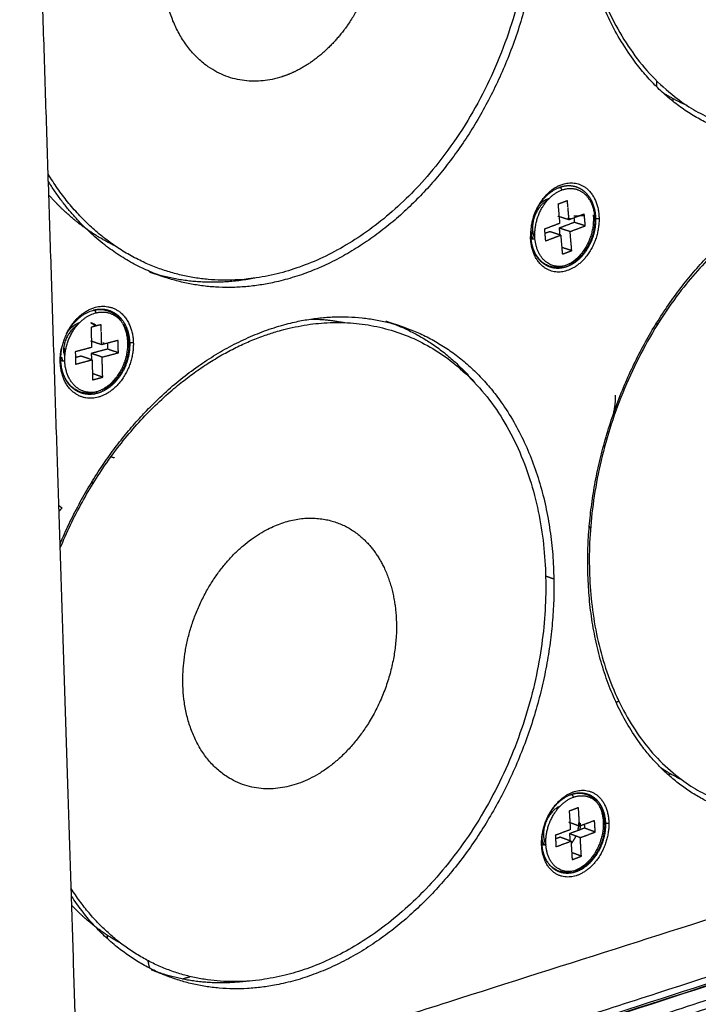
# Model space of a CAD drawing. Header units: millimetres. Extents: x 4946 to 6276, y -4769 to -3439.
# Tile 10 of 195: x 5273 to 5329, y -4263 to -4181. Entities that reach past the tile are written whole.
import ezdxf

# ---------------------------------------------------------------- set-up
doc = ezdxf.new("R2010")
doc.units = ezdxf.units.MM
doc.layers.add('ROXX_NEOmini_FIXTURE', color=7, linetype='Continuous', true_color=0x000000)

msp = doc.modelspace()

# ---------------------------------------------------------------- linework, layer by layer
at = {"layer": 'ROXX_NEOmini_FIXTURE', "color": 18, "lineweight": -3, "true_color": 0x000000}
for points, weights, degree, knots in [([(5360.502, -4158.999), (5360.224, -4185.402), (5340.204, -4190.24), (5319.468, -4195.252), (5319.384, -4167.986), (5319.298, -4140.217), (5340.413, -4136.099), (5360.785, -4132.126), (5360.502, -4158.999)], [805.195388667, 574.383217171, 798.275013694, 554.548133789, 777.144344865, 544.49993846, 784.064719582, 564.335021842, 805.195388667], 2, [-24.268803, -24.268803, -24.268803, 0, 0, 24.268803, 24.268803, 48.537606, 48.537606, 72.80641, 72.80641, 72.80641]), ([(5295.939, -4185.388), (5294.972, -4185.881), (5293.977, -4186.109), (5284.813, -4188.207), (5284.644, -4176.654), (5284.473, -4165.011), (5293.709, -4163.073)], [708.475023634, 731.315244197, 763.864105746, 536.0595421, 755.184008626, 531.931924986, 758.026773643], 2, [25.551727, 25.551727, 25.551727, 27.59635, 27.59635, 41.394524, 41.394524, 55.192699, 55.192699, 55.192699]), ([(5301.657, -4167.196), (5305.082, -4173.918), (5300.458, -4181.13), (5298.595, -4184.035), (5295.939, -4185.388)], [695.531295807, 586.23981058, 767.119847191, 681.403392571, 659.540039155], 2, [3.00179, 3.00179, 3.00179, 15.788092, 15.788092, 21.77551, 21.77551, 21.77551]), ([(5315.666, -4169.846), (5315.785, -4197.171), (5294.166, -4202.415), (5281.995, -4205.366), (5275.101, -4194.06)], [774.970961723, 553.011319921, 768.05058675, 619.848765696, 650.25976267], 2, [-24.268803, -24.268803, -24.268803, 0, 0, 15.313213, 15.313213, 15.313213]), ([(5316.357, -4169.319), (5316.631, -4184.76), (5306.527, -4195.564), (5296.307, -4206.494), (5284.884, -4202.695)], [774.969555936, 681.568515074, 774.667815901, 673.781134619, 761.344847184], 2, [0, 0, 0, 22.052256, 22.052256, 44.104511, 44.104511, 44.104511]), ([(5320.231, -4227.072), (5319.987, -4212.462), (5329.492, -4201.79), (5338.897, -4191.231), (5349.162, -4194.349)], [792.834695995, 693.667753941, 792.984224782, 701.063643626, 805.842873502], 2, [0, 0, 0, 21.632365, 21.632365, 43.26473, 43.26473, 43.26473]), ([(5360.643, -4215.622), (5360.369, -4241.029), (5340.744, -4246.731), (5320.432, -4252.632), (5320.358, -4226.43), (5320.282, -4199.754), (5340.958, -4194.675), (5360.921, -4189.771), (5360.643, -4215.622)], [821.175564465, 585.682907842, 814.255189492, 565.84782446, 793.124520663, 555.799629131, 800.044895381, 575.634712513, 821.175564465], 2, [-24.268803, -24.268803, -24.268803, 0, 0, 24.268803, 24.268803, 48.537606, 48.537606, 72.80641, 72.80641, 72.80641]), ([(5317.843, -4195.172), (5318.06, -4195.09), (5318.282, -4195.041), (5318.502, -4195.026), (5318.601, -4195.02), (5318.698, -4195.02), (5318.795, -4195.028), (5319.164, -4195.056), (5319.511, -4195.185), (5319.813, -4195.406), (5319.965, -4195.517), (5320.104, -4195.65), (5320.227, -4195.803), (5320.59, -4196.25), (5320.813, -4196.852), (5320.871, -4197.525)], [782.980188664, 783.106561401, 783.242401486, 783.384748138, 783.448327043, 783.513009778, 783.578554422, 783.828484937, 784.086004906, 784.338799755, 784.466128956, 784.590875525, 784.711066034, 785.063538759, 785.367637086, 785.577165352], 3, [0.158626, 0.158626, 0.158626, 0.158626, 0.806903, 0.806903, 0.806903, 1.096084, 1.096084, 1.096084, 2.200717, 2.200717, 2.200717, 2.756323, 2.756323, 2.756323, 4.402041, 4.402041, 4.402041, 4.402041]), ([(5318.042, -4195.397), (5319.076, -4195.009), (5319.885, -4195.65), (5320.693, -4196.29), (5320.805, -4197.582)], [782.889455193, 723.895290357, 784.29438861, 725.291620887, 785.469537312], 2, [-0.000006, -0.000006, -0.000006, 1.993218, 1.993218, 3.986441, 3.986441, 3.986441]), ([(5280.688, -4200.059), (5278.377, -4198.948), (5276.426, -4197.119), (5275.766, -4196.501), (5275.158, -4195.807)], [737.274329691, 742.357962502, 758.285803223, 751.654250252, 746.311030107], 2, [44.435466, 44.435466, 44.435466, 49.480202, 49.480202, 51.206264, 51.206264, 51.206264]), ([(5316.156, -4196.623), (5316.534, -4196.22), (5316.984, -4196.101), (5317.001, -4196.096), (5317.018, -4196.092)], [678.117081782, 701.42229767, 784.368971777, 780.8353811, 777.41121883], 2, [-3.4178004, -3.4178004, -3.4178004, -2.5132741, -2.5132741, -2.4744931, -2.4744931, -2.4744931]), ([(5320.871, -4197.525), (5320.947, -4198.409), (5320.737, -4199.355), (5320.287, -4200.159), (5319.835, -4200.966), (5319.177, -4201.566), (5318.45, -4201.815), (5318.408, -4201.83), (5318.366, -4201.843), (5318.324, -4201.855), (5318, -4201.947), (5317.674, -4201.966), (5317.362, -4201.909), (5317.035, -4201.849), (5316.732, -4201.708), (5316.468, -4201.495), (5316.445, -4201.476), (5316.422, -4201.457), (5316.4, -4201.438), (5316.172, -4201.238), (5315.983, -4200.987), (5315.836, -4200.699)], [785.577362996, 785.852532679, 785.944905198, 785.832412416, 785.719624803, 785.409502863, 784.979777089, 784.955005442, 784.929894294, 784.904465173, 784.709314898, 784.49758186, 784.278225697, 784.049070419, 783.816831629, 783.590775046, 783.571204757, 783.551702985, 783.532276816, 783.332894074, 783.144612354, 782.974541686], 3, [0, 0, 0, 0, 2.173863, 2.173863, 2.173863, 4.358318, 4.358318, 4.358318, 4.482539, 4.482539, 4.482539, 5.437911, 5.437911, 5.437911, 6.434308, 6.434308, 6.434308, 6.520328, 6.520328, 6.520328, 7.415675, 7.415675, 7.415675, 7.415675]), ([(5320.687, -4197.473), (5320.968, -4200.716), (5318.379, -4201.703), (5316.707, -4202.34), (5315.845, -4200.699)], [785.708560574, 556.3259199, 785.13068286, 619.009359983, 690.310414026], 2, [0.000029, 0.000029, 0.000029, 3.986396, 3.986396, 6.851738, 6.851738, 6.851738]), ([(5278.896, -4205.425), (5279.055, -4205.384), (5279.214, -4205.358), (5279.373, -4205.349), (5279.551, -4205.339), (5279.727, -4205.349), (5279.898, -4205.38), (5280.282, -4205.45), (5280.637, -4205.621), (5280.938, -4205.882), (5281.073, -4205.999), (5281.196, -4206.132), (5281.306, -4206.281), (5281.684, -4206.791), (5281.896, -4207.462), (5281.918, -4208.197)], [758.197548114, 758.288311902, 758.382872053, 758.480291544, 758.589243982, 758.701198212, 758.814929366, 759.069706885, 759.3278832, 759.576165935, 759.687274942, 759.795406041, 759.899190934, 760.255869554, 760.551417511, 760.738600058], 3, [0.164361, 0.164361, 0.164361, 0.164361, 0.604057, 0.604057, 0.604057, 1.09595, 1.09595, 1.09595, 2.200155, 2.200155, 2.200155, 2.693185, 2.693185, 2.693185, 4.403826, 4.403826, 4.403826, 4.403826]), ([(5278.944, -4205.432), (5280.044, -4205.189), (5280.848, -4205.939), (5281.692, -4206.726), (5281.735, -4208.142)], [753.320283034, 703.824754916, 759.721363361, 702.60187481, 760.867240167], 2, [0.090043, 0.090043, 0.090043, 1.993218, 1.993218, 3.986441, 3.986441, 3.986441]), ([(5276.099, -4224.971), (5278.716, -4218.769), (5283.039, -4214.149), (5293.402, -4203.074), (5304.635, -4206.781)], [713.865955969, 718.662554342, 762.898608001, 671.56418617, 776.181479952], 2, [12.187235, 12.187235, 12.187235, 22.015851, 22.015851, 44.031703, 44.031703, 44.031703]), ([(5279.072, -4205.667), (5280.181, -4205.375), (5280.992, -4206.131), (5281.105, -4206.236), (5281.204, -4206.359)], [758.102862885, 701.026960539, 759.52484725, 751.05608819, 745.122123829], 2, [-0.000006, -0.000006, -0.000006, 1.993218, 1.993218, 2.288671, 2.288671, 2.288671]), ([(5276.108, -4225.311), (5282.409, -4210.113), (5295.055, -4206.995), (5316.609, -4201.681), (5316.718, -4228.413), (5316.825, -4254.669), (5295.665, -4260.835), (5283.76, -4264.304), (5277.026, -4253.8)], [660.105168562, 616.263890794, 769.820468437, 554.262815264, 790.951137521, 564.311010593, 784.030762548, 632.875657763, 664.06028863], 2, [-64.369167, -64.369167, -64.369167, -48.537606, -48.537606, -24.268803, -24.268803, 0, 0, 15.31321, 15.31321, 15.31321]), ([(5281.918, -4208.197), (5281.946, -4209.126), (5281.669, -4210.092), (5281.148, -4210.882), (5280.652, -4211.635), (5279.97, -4212.173), (5279.236, -4212.382), (5279.196, -4212.394), (5279.155, -4212.404), (5279.115, -4212.414), (5278.725, -4212.505), (5278.334, -4212.498), (5277.967, -4212.393), (5277.663, -4212.306), (5277.383, -4212.152), (5277.138, -4211.939), (5277.087, -4211.896), (5277.039, -4211.85), (5276.992, -4211.802), (5276.801, -4211.605), (5276.64, -4211.374), (5276.512, -4211.117)], [760.738807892, 760.975824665, 761.021893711, 760.866021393, 760.717756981, 760.397890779, 759.979071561, 759.95603535, 759.932741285, 759.909205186, 759.682704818, 759.436989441, 759.185239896, 758.976408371, 758.767598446, 758.56605172, 758.52481956, 758.483996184, 758.443650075, 758.278982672, 758.124458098, 757.984026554], 3, [0, 0, 0, 0, 2.176421, 2.176421, 2.176421, 4.244253, 4.244253, 4.244253, 4.356389, 4.356389, 4.356389, 5.439132, 5.439132, 5.439132, 6.33629, 6.33629, 6.33629, 6.519438, 6.519438, 6.519438, 7.277016, 7.277016, 7.277016, 7.277016]), ([(5281.735, -4208.142), (5281.837, -4211.554), (5279.06, -4212.301), (5277.387, -4212.752), (5276.541, -4211.151)], [760.867240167, 538.656979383, 760.057294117, 607.887646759, 661.406414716], 2, [0.000029, 0.000029, 0.000029, 3.986396, 3.986396, 6.696497, 6.696497, 6.696497]), ([(5301.453, -4224.553), (5304.189, -4227.096), (5304.228, -4231.775), (5304.319, -4242.719), (5295.488, -4245.177), (5286.525, -4247.672), (5286.365, -4236.583), (5286.233, -4227.428), (5293.48, -4223.736)], [664.823180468, 664.412415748, 782.687046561, 555.507126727, 779.844281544, 547.359232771, 771.164184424, 573.871473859, 720.251856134], 2, [6.742745, 6.742745, 6.742745, 13.798175, 13.798175, 27.59635, 27.59635, 41.394524, 41.394524, 53.337878, 53.337878, 53.337878]), ([(5317.395, -4227.897), (5317.67, -4243.413), (5307.049, -4254.398), (5296.294, -4265.522), (5285.01, -4261.09)], [790.949731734, 688.015202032, 790.321633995, 679.412933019, 776.065937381], 2, [0, 0, 0, 22.908723, 22.908723, 45.817445, 45.817445, 45.817445]), ([(5318.781, -4245.954), (5319.841, -4245.559), (5320.644, -4246.208), (5321.446, -4246.856), (5321.524, -4248.165)], [797.168369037, 737.126050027, 798.640441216, 738.568907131, 799.834421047], 2, [-0.000006, -0.000006, -0.000006, 1.993218, 1.993218, 3.986441, 3.986441, 3.986441]), ([(5318.811, -4245.933), (5319.061, -4245.84), (5319.316, -4245.79), (5319.566, -4245.787), (5319.625, -4245.786), (5319.684, -4245.788), (5319.743, -4245.792), (5320.102, -4245.819), (5320.438, -4245.945), (5320.727, -4246.16), (5320.884, -4246.277), (5321.026, -4246.418), (5321.149, -4246.582), (5321.477, -4247.016), (5321.667, -4247.59), (5321.704, -4248.225)], [797.132504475, 797.283935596, 797.447347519, 797.61772073, 797.658065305, 797.698733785, 797.739666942, 797.991455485, 798.24835618, 798.498617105, 798.634383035, 798.766541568, 798.892734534, 799.228309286, 799.511298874, 799.702150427], 3, [0.158574, 0.158574, 0.158574, 0.158574, 0.917405, 0.917405, 0.917405, 1.096682, 1.096682, 1.096682, 2.201485, 2.201485, 2.201485, 2.800361, 2.800361, 2.800361, 4.401529, 4.401529, 4.401529, 4.401529]), ([(5319.006, -4246.161), (5320.024, -4245.782), (5320.795, -4246.404), (5321.565, -4247.026), (5321.639, -4248.283)], [797.034810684, 736.977052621, 798.447856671, 738.362054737, 799.593960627], 2, [-0.000006, -0.000006, -0.000006, 1.993218, 1.993218, 3.986441, 3.986441, 3.986441]), ([(5321.639, -4248.283), (5321.818, -4251.312), (5319.37, -4252.237), (5316.912, -4253.165), (5316.727, -4250.126)], [799.593960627, 566.0753496, 798.949525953, 563.810035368, 796.390322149], 2, [0.000029, 0.000029, 0.000029, 3.986396, 3.986396, 7.972763, 7.972763, 7.972763]), ([(5321.524, -4248.165), (5321.709, -4251.319), (5319.16, -4252.283), (5317.556, -4252.889), (5316.747, -4251.367)], [799.834421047, 566.273661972, 799.163088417, 633.555112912, 699.791287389], 2, [0.000029, 0.000029, 0.000029, 3.986396, 3.986396, 6.792671, 6.792671, 6.792671]), ([(5321.705, -4248.225), (5321.755, -4249.085), (5321.524, -4250.005), (5321.064, -4250.787), (5320.603, -4251.571), (5319.947, -4252.155), (5319.232, -4252.398), (5319.149, -4252.427), (5319.066, -4252.45), (5318.983, -4252.469), (5318.707, -4252.53), (5318.432, -4252.538), (5318.169, -4252.49), (5317.832, -4252.429), (5317.523, -4252.279), (5317.261, -4252.049)], [799.702352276, 799.960862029, 800.033884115, 799.902969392, 799.771743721, 799.445631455, 799.006494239, 798.955489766, 798.903225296, 798.849888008, 798.673820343, 798.487328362, 798.296421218, 798.052509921, 797.807518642, 797.571889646], 3, [0, 0, 0, 0, 2.17261, 2.17261, 2.17261, 4.354821, 4.354821, 4.354821, 4.604858, 4.604858, 4.604858, 5.432086, 5.432086, 5.432086, 6.489324, 6.489324, 6.489324, 6.489324]), ([(5247.822, -4339.391), (5275.185, -4332.216), (5325.703, -4317.745), (5390.604, -4295.726), (5444.189, -4274.039), (5473.538, -4259.72), (5486.55, -4252.674)], [774.824815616, 787.144445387, 813.2131784, 856.39502506, 903.614281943, 937.772561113, 955.539384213], 3, [-279.619889, -279.619889, -279.619889, -279.619889, -209.714671, -139.809945, -69.905219, 0, 0, 0, 0]), ([(5487.507, -4254.981), (5474.848, -4261.946), (5446.024, -4276.271), (5392.702, -4298.098), (5328.068, -4320.105), (5278.402, -4334.259), (5251.904, -4341.176)], [952.989632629, 935.746221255, 902.120991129, 855.077146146, 812.104683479, 786.507611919, 774.538956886], 3, [0, 0, 0, 0, 69.031587, 138.062689, 207.09379, 276.125377, 276.125377, 276.125377, 276.125377]), ([(5281.167, -4258.364), (5279.647, -4257.547), (5278.31, -4256.385), (5277.666, -4255.825), (5277.071, -4255.191)], [756.772452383, 762.76146328, 774.265979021, 767.507136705, 762.063267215], 2, [45.919613, 45.919613, 45.919613, 49.480202, 49.480202, 51.206261, 51.206261, 51.206261])]:
    msp.add_rational_spline(points, weights, degree=degree, knots=knots, dxfattribs=at)
for points, weights, degree in [([(5277.615, -4272.092), (5275.803, -4215.852), (5273.917, -4157.303)], [758.30417697, 743.354977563, 728.405778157], 2), ([(5332.373, -4190.642), (5319.557, -4186.732), (5319.254, -4168.619)], [792.15626237, 654.936164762, 776.854520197], 2), ([(5325.985, -4186.252), (5325.989, -4186.509), (5325.993, -4186.766)], [812.63616218, 812.708577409, 812.780992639], 2), ([(5328.546, -4188.328), (5327.49, -4187.875), (5326.501, -4187.249)], [764.715098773, 766.10700253, 770.122527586], 2), ([(5327.349, -4187.747), (5327.35, -4187.861), (5327.352, -4187.975)], [811.857833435, 811.889927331, 811.922021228], 2), ([(5284.884, -4202.695), (5278.866, -4200.694), (5275.121, -4194.678)], [761.344847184, 699.199017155, 695.438792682], 2), ([(5318.253, -4194.871), (5321.116, -4194.117), (5321.175, -4197.763)], [782.905512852, 554.930668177, 785.787090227], 2), ([(5315.491, -4199.44), (5315.202, -4196.177), (5317.809, -4195.197)], [782.442787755, 552.52459533, 783.020702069], 2), ([(5315.68, -4197.689), (5316.413, -4195.356), (5318.253, -4194.871)], [688.568898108, 617.862972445, 782.905512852], 2), ([(5315.817, -4199.471), (5315.54, -4196.339), (5318.042, -4195.397)], [782.334674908, 552.478074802, 782.889455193], 2), ([(5317.809, -4195.197), (5318.003, -4194.951), (5318.042, -4195.397)], [783.020702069, 299.543514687, 782.889455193], 2), ([(5317.809, -4195.197), (5317.824, -4195.191), (5317.839, -4195.186)], [783.020702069, 782.128732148, 781.264076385], 2), ([(5316.81, -4196.297), (5315.58, -4196.978), (5315.609, -4198.589)], [745.420690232, 586.464157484, 757.590459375], 2), ([(5318.527, -4196.288), (5318.133, -4196.436), (5317.74, -4196.585)], [783.472636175, 783.225611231, 782.978586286], 2), ([(5318.573, -4196.822), (5318.55, -4196.555), (5318.527, -4196.288)], [783.645608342, 783.559122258, 783.472636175], 2), ([(5317.74, -4196.585), (5317.81, -4197.383), (5317.88, -4198.181)], [782.978586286, 783.237041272, 783.495496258], 2), ([(5318.666, -4197.884), (5318.622, -4197.376), (5318.577, -4196.869)], [783.989546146, 783.825089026, 783.660631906], 2), ([(5317.752, -4197.594), (5317.795, -4197.578), (5317.838, -4197.562)], [784.705864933, 784.732973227, 784.760081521], 2), ([(5318.666, -4197.884), (5318.209, -4197.739), (5317.752, -4197.594)], [783.989546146, 784.34770554, 784.705864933], 2), ([(5319.108, -4198.097), (5318.474, -4198.337), (5317.838, -4198.578)], [785.82512288, 785.425094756, 785.025066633], 2), ([(5321.175, -4197.763), (5321.234, -4201.399), (5318.379, -4202.169)], [785.787090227, 556.34009196, 784.89873908], 2), ([(5318.598, -4197.693), (5318.599, -4197.772), (5318.596, -4197.852)], [785.95880757, 773.455465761, 762.31120037], 2), ([(5320.805, -4197.582), (5321.068, -4200.628), (5318.644, -4201.622)], [785.469537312, 559.693617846, 777.909606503], 2), ([(5319.937, -4197.403), (5319.302, -4197.643), (5318.666, -4197.884)], [784.789602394, 784.38957427, 783.989546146], 2), ([(5318.771, -4197.844), (5318.772, -4197.796), (5318.771, -4197.748)], [771.020435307, 778.167000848, 785.823247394], 2), ([(5319.064, -4197.559), (5319.505, -4197.535), (5319.947, -4197.512)], [785.761527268, 785.747126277, 785.732725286], 2), ([(5319.076, -4197.729), (5319.092, -4197.913), (5319.108, -4198.097)], [785.705449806, 785.765286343, 785.82512288], 2), ([(5320.022, -4198.386), (5319.565, -4198.241), (5319.108, -4198.097)], [785.108804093, 785.466963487, 785.82512288], 2), ([(5319.947, -4197.512), (5319.942, -4197.457), (5319.937, -4197.403)], [784.825039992, 784.807321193, 784.789602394], 2), ([(5320.022, -4198.386), (5319.986, -4197.96), (5319.949, -4197.534)], [785.108804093, 784.970504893, 784.832205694], 2), ([(5320.871, -4197.525), (5320.874, -4197.556), (5320.805, -4197.582)], [555.740679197, 598.411193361, 785.469537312], 2), ([(5320.894, -4197.761), (5321.035, -4197.762), (5321.175, -4197.763)], [785.791315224, 785.789202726, 785.787090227], 2), ([(5315.675, -4199.498), (5315.537, -4199.248), (5315.477, -4198.937)], [680.206422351, 694.596711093, 728.646247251], 2), ([(5315.491, -4199.44), (5315.555, -4199.101), (5315.618, -4198.763)], [782.442787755, 783.118991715, 783.795195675], 2), ([(5315.609, -4198.589), (5315.618, -4199.09), (5315.811, -4199.484)], [783.74328683, 710.595024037, 684.305969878], 2), ([(5317.88, -4198.181), (5317.242, -4198.422), (5316.604, -4198.663)], [783.495496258, 783.095468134, 782.69544001], 2), ([(5316.604, -4198.663), (5316.648, -4199.156), (5316.691, -4199.649)], [782.69544001, 782.85504086, 783.01464171], 2), ([(5317.052, -4198.875), (5316.852, -4198.951), (5316.652, -4199.027)], [784.531016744, 784.405275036, 784.279533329], 2), ([(5317.966, -4199.166), (5317.509, -4199.02), (5317.052, -4198.875)], [783.814697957, 784.172857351, 784.531016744], 2), ([(5318.752, -4198.868), (5318.295, -4198.723), (5317.838, -4198.578)], [784.308747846, 784.666907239, 785.025066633], 2), ([(5317.838, -4198.578), (5317.863, -4198.859), (5317.887, -4199.141)], [785.025066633, 785.11650358, 785.207940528], 2), ([(5318.752, -4198.868), (5319.388, -4198.627), (5320.022, -4198.386)], [784.308747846, 784.70877597, 785.108804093], 2), ([(5318.891, -4200.46), (5318.822, -4199.664), (5318.752, -4198.868)], [784.825657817, 784.567202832, 784.308747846], 2), ([(5318.379, -4202.169), (5315.51, -4202.942), (5315.443, -4199.29)], [784.89873908, 553.674349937, 782.017161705], 2), ([(5315.829, -4200.668), (5315.552, -4200.125), (5315.491, -4199.44)], [691.815427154, 719.909393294, 782.442787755], 2), ([(5315.817, -4199.471), (5315.552, -4199.571), (5315.494, -4199.455)], [782.334674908, 356.278469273, 681.905596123], 2), ([(5318.296, -4201.734), (5316.099, -4202.241), (5315.822, -4199.52)], [750.494115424, 574.568347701, 777.325990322], 2), ([(5316.691, -4199.649), (5317.329, -4199.407), (5317.966, -4199.166)], [783.01464171, 783.414669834, 783.814697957], 2), ([(5317.966, -4199.166), (5318.036, -4199.962), (5318.106, -4200.759)], [783.814697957, 784.073152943, 784.331607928], 2), ([(5318.891, -4200.46), (5318.475, -4200.327), (5318.059, -4200.194)], [784.825657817, 785.151793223, 785.477928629], 2), ([(5318.106, -4200.759), (5318.499, -4200.609), (5318.891, -4200.46)], [784.331607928, 784.578632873, 784.825657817], 2), ([(5284.884, -4202.695), (5284.238, -4202.48), (5283.593, -4202.266)], [668.207808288, 668.653971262, 669.100134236], 2), ([(5292.376, -4202.757), (5287.805, -4203.666), (5283.593, -4202.266)], [722.46069202, 727.493742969, 762.361548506], 2), ([(5276.16, -4209.627), (5276.05, -4206.193), (5278.848, -4205.455)], [757.429994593, 534.941353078, 758.239978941], 2), ([(5276.626, -4207.403), (5277.497, -4205.609), (5279.057, -4205.197)], [649.998705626, 625.162801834, 757.978485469], 2), ([(5278.848, -4205.455), (5278.941, -4205.341), (5279.036, -4205.528)], [758.239978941, 441.976599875, 552.938285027], 2), ([(5278.848, -4205.455), (5278.863, -4205.451), (5278.879, -4205.447)], [758.239978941, 757.412043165, 756.608445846], 2), ([(5279.057, -4205.197), (5282.111, -4204.393), (5282.223, -4208.145)], [757.978485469, 537.30459808, 760.860062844], 2), ([(5276.49, -4209.537), (5276.495, -4206.347), (5279.072, -4205.667)], [744.923025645, 541.300168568, 758.102862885], 2), ([(5279.036, -4205.528), (5279.07, -4205.594), (5279.072, -4205.667)], [552.935249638, 606.232201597, 758.102862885], 2), ([(5297.097, -4206.176), (5298.535, -4206.201), (5299.918, -4206.481)], [716.110219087, 703.162326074, 693.72855243], 2), ([(5277.518, -4206.717), (5276.32, -4207.476), (5276.37, -4209.026)], [689.82787439, 579.108066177, 758.816259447], 2), ([(5276.626, -4207.403), (5277.072, -4206.689), (5277.74, -4206.472)], [647.782474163, 645.563041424, 744.736725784], 2), ([(5279.149, -4206.749), (5278.935, -4206.571), (5278.674, -4206.501)], [649.140540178, 651.3441343, 671.647964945], 2), ([(5278.675, -4206.503), (5278.891, -4206.598), (5279.066, -4206.771)], [659.875349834, 647.724478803, 649.134604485], 2), ([(5279.528, -4206.649), (5279.106, -4206.76), (5278.684, -4206.872)], [758.652384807, 758.392389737, 758.132394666], 2), ([(5278.684, -4206.872), (5278.71, -4207.712), (5278.736, -4208.552)], [758.132394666, 758.355001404, 758.577608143], 2), ([(5279.545, -4207.227), (5279.537, -4206.938), (5279.528, -4206.649)], [758.805675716, 758.729030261, 758.652384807], 2), ([(5281.398, -4206.633), (5281.816, -4207.319), (5281.844, -4208.246)], [735.580116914, 719.923725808, 760.624777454], 2), ([(5303.343, -4206.354), (5307.651, -4207.776), (5310.753, -4211.473)], [777.198181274, 735.046059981, 727.181660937], 2), ([(5303.343, -4206.354), (5303.989, -4206.567), (5304.635, -4206.781)], [682.506753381, 682.060338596, 681.613923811], 2), ([(5304.635, -4206.781), (5317.094, -4210.893), (5317.395, -4227.897)], [776.181479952, 665.77474718, 790.949731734], 2), ([(5325.932, -4206.599), (5326.028, -4206.566), (5326.124, -4206.536)], [799.156772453, 803.137407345, 807.268637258], 2), ([(5279.579, -4208.327), (5279.563, -4207.801), (5279.547, -4207.274)], [759.097598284, 758.957870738, 758.818143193], 2), ([(5280.943, -4207.964), (5280.262, -4208.146), (5279.579, -4208.327)], [759.939661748, 759.518630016, 759.097598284], 2), ([(5280.974, -4208.999), (5280.959, -4208.482), (5280.943, -4207.964)], [760.214589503, 760.077125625, 759.939661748], 2), ([(5276.109, -4209.774), (5276.091, -4209.201), (5276.213, -4208.616)], [757.090134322, 711.989692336, 685.213364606], 2), ([(5276.494, -4209.642), (5276.477, -4209.124), (5276.461, -4208.606)], [758.726791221, 758.589327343, 758.451863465], 2), ([(5278.736, -4208.552), (5278.052, -4208.734), (5277.367, -4208.916)], [758.577608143, 758.15657641, 757.735544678], 2), ([(5278.672, -4208.018), (5278.701, -4208.011), (5278.729, -4208.003)], [759.81391707, 759.831537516, 759.849157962], 2), ([(5279.579, -4208.327), (5279.126, -4208.173), (5278.672, -4208.018)], [759.097598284, 759.455757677, 759.81391707], 2), ([(5280.067, -4208.69), (5279.386, -4208.871), (5278.704, -4209.053)], [760.93090829, 760.509876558, 760.088844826], 2), ([(5282.223, -4208.145), (5282.335, -4211.887), (5279.29, -4212.708)], [760.860062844, 538.714021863, 759.971711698], 2), ([(5279.571, -4208.071), (5279.575, -4208.194), (5279.566, -4208.319)], [761.031780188, 742.756061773, 727.479135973], 2), ([(5281.844, -4208.246), (5281.931, -4211.147), (5279.598, -4212.129)], [760.624777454, 557.073525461, 725.863644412], 2), ([(5279.742, -4208.284), (5279.745, -4208.206), (5279.742, -4208.129)], [739.046077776, 749.375172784, 760.896220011], 2), ([(5280.052, -4208.201), (5280.059, -4208.446), (5280.067, -4208.69)], [760.800935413, 760.865921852, 760.93090829], 2), ([(5280.974, -4208.999), (5280.52, -4208.844), (5280.067, -4208.69)], [760.214589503, 760.572748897, 760.93090829], 2), ([(5281.918, -4208.197), (5281.919, -4208.226), (5281.844, -4208.246)], [536.771742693, 576.333900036, 760.624777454], 2), ([(5281.934, -4208.143), (5282.079, -4208.144), (5282.223, -4208.145)], [760.864273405, 760.862168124, 760.860062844], 2), ([(5276.492, -4209.672), (5276.109, -4209.774), (5276.16, -4209.627)], [757.325318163, 289.725777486, 757.429994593], 2), ([(5276.338, -4209.689), (5276.281, -4209.541), (5276.247, -4209.378)], [676.568621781, 688.626367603, 705.844833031], 2), ([(5277.367, -4208.916), (5277.384, -4209.434), (5277.4, -4209.953)], [757.735544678, 757.873008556, 758.010472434], 2), ([(5277.861, -4209.278), (5277.627, -4209.34), (5277.392, -4209.403)], [759.568854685, 759.424200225, 759.279545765], 2), ([(5277.4, -4209.953), (5278.085, -4209.77), (5278.768, -4209.588)], [758.010472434, 758.431504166, 758.852535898], 2), ([(5278.768, -4209.588), (5278.314, -4209.433), (5277.861, -4209.278)], [758.852535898, 759.210695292, 759.568854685], 2), ([(5279.611, -4209.363), (5279.158, -4209.208), (5278.704, -4209.053)], [759.372526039, 759.730685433, 760.088844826], 2), ([(5278.704, -4209.053), (5278.712, -4209.312), (5278.72, -4209.572)], [760.088844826, 760.157747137, 760.226649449], 2), ([(5278.768, -4209.588), (5278.794, -4210.426), (5278.82, -4211.264)], [758.852535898, 759.075142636, 759.297749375], 2), ([(5279.611, -4209.363), (5280.293, -4209.181), (5280.974, -4208.999)], [759.372526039, 759.793557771, 760.214589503], 2), ([(5279.663, -4211.038), (5279.637, -4210.201), (5279.611, -4209.363)], [759.817739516, 759.595132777, 759.372526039], 2), ([(5279.29, -4212.708), (5276.23, -4213.533), (5276.109, -4209.774)], [759.971711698, 536.04827984, 757.090134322], 2), ([(5276.521, -4211.113), (5276.193, -4210.47), (5276.161, -4209.657)], [662.824888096, 688.031292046, 754.646394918], 2), ([(5279.217, -4212.255), (5276.595, -4212.89), (5276.492, -4209.672)], [753.014541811, 539.557468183, 757.325318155], 2), ([(5473.733, -4210.719), (5384.191, -4239.217), (5277.715, -4273.105)], [920.321616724, 847.131212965, 773.940809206], 2), ([(5279.663, -4211.038), (5279.233, -4210.891), (5278.804, -4210.744)], [759.817739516, 760.157035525, 760.496331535], 2), ([(5278.82, -4211.264), (5279.242, -4211.151), (5279.663, -4211.038)], [759.297749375, 759.557744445, 759.817739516], 2), ([(5322.53, -4212.529), (5322.544, -4213.402), (5322.312, -4214.286)], [827.599991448, 769.19219633, 738.97364052], 2), ([(5477.593, -4213.693), (5387.344, -4242.784), (5279.807, -4277.448)], [917.392143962, 843.651561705, 769.910979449], 2), ([(5280.301, -4277.855), (5387.539, -4243.239), (5477.574, -4214.175)], [770.363996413, 843.955493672, 917.546990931], 2), ([(5280.339, -4277.999), (5387.344, -4243.444), (5477.218, -4214.421)], [770.974248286, 844.451553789, 917.928859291], 2), ([(5477.35, -4214.43), (5387.46, -4243.462), (5280.43, -4278.031)], [917.816553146, 844.327674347, 770.838795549], 2), ([(5284.091, -4278.043), (5391.8, -4243.151), (5482.112, -4213.894)], [765.973714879, 839.747316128, 913.520917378], 2), ([(5483.15, -4214.191), (5392.842, -4243.502), (5285.119, -4278.466)], [912.707546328, 838.933945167, 765.160344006], 2), ([(5280.366, -4217.685), (5280.497, -4217.723), (5280.626, -4217.768)], [697.220196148, 695.080128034, 693.166301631], 2), ([(5278.681, -4219.923), (5278.827, -4219.835), (5278.975, -4219.752)], [717.947644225, 721.638660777, 725.603198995], 2), ([(5275.994, -4221.766), (5276.126, -4221.864), (5276.249, -4221.978)], [679.906034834, 678.937273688, 679.15413491], 2), ([(5276.01, -4222.256), (5276.123, -4222.121), (5276.239, -4221.99)], [672.572902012, 673.538253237, 674.713805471], 2), ([(5293.48, -4223.736), (5298.062, -4221.401), (5301.453, -4224.553)], [665.023014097, 637.471605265, 778.820184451], 2), ([(5320.462, -4223.659), (5320.408, -4223.584), (5320.354, -4223.507)], [700.228694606, 700.764991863, 701.397751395], 2), ([(5280.826, -4294.944), (5396.593, -4255.949), (5492.433, -4223.666)], [760.205998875, 839.241086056, 918.276173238], 2), ([(5281.062, -4297.966), (5396.711, -4258.719), (5492.468, -4226.223)], [760.904900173, 839.93998735, 918.975074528], 2), ([(5316.715, -4227.661), (5317.055, -4227.779), (5317.395, -4227.897)], [791.487422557, 791.218577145, 790.949731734], 2), ([(5331.684, -4247.133), (5320.498, -4243.095), (5320.231, -4227.072)], [806.948917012, 683.67703708, 792.834695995], 2), ([(5500.495, -4228.924), (5396.649, -4264.723), (5268.992, -4308.732)], [928.316984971, 841.738626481, 755.16026799], 2), ([(5322.591, -4238.197), (5322.717, -4238.159), (5322.842, -4238.122)], [834.832854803, 834.921331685, 835.009808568], 2), ([(5328.149, -4244.733), (5327.195, -4244.275), (5326.309, -4243.665)], [782.668247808, 785.529938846, 790.862784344], 2), ([(5326.944, -4244.267), (5327.051, -4244.234), (5327.158, -4244.201)], [834.551109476, 834.626640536, 834.702171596], 2), ([(5316.369, -4250.075), (5316.304, -4246.542), (5319.128, -4245.677)], [796.107209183, 562.228094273, 796.99556033], 2), ([(5319.128, -4245.677), (5321.938, -4244.816), (5321.995, -4248.335)], [796.99556033, 564.893836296, 799.877137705], 2), ([(5316.407, -4250.084), (5316.213, -4246.911), (5318.781, -4245.954)], [796.496999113, 562.503174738, 797.168369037], 2), ([(5316.727, -4250.126), (5316.542, -4247.08), (5319.006, -4246.161)], [796.390322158, 562.456035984, 797.034810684], 2), ([(5318.781, -4245.954), (5318.791, -4245.943), (5318.803, -4245.936)], [797.168369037, 736.87931845, 691.357487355], 2), ([(5318.85, -4245.93), (5318.994, -4245.954), (5319.006, -4246.161)], [592.428671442, 450.114431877, 797.034810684], 2), ([(5317.922, -4246.9), (5316.497, -4247.484), (5316.529, -4249.276)], [773.136312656, 577.089585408, 797.833334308], 2), ([(5317.284, -4247.125), (5317.314, -4247.1), (5317.345, -4247.076)], [707.831852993, 710.877062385, 714.268357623], 2), ([(5319.454, -4247.027), (5319.067, -4247.172), (5318.679, -4247.316)], [797.605047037, 797.352602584, 797.100158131], 2), ([(5318.679, -4247.316), (5318.726, -4248.093), (5318.772, -4248.869)], [797.100158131, 797.344494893, 797.588831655], 2), ([(5319.547, -4248.579), (5319.5, -4247.803), (5319.454, -4247.027)], [798.09372056, 797.849383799, 797.605047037], 2), ([(5318.648, -4248.249), (5318.693, -4248.232), (5318.739, -4248.215)], [798.810039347, 798.839777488, 798.869515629], 2), ([(5319.547, -4248.579), (5319.097, -4248.414), (5318.648, -4248.249)], [798.09372056, 798.451879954, 798.810039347], 2), ([(5319.463, -4248.256), (5319.469, -4248.595), (5319.382, -4248.943)], [800.048855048, 746.018563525, 716.919565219], 2), ([(5320.798, -4248.109), (5320.173, -4248.344), (5319.547, -4248.579)], [798.911329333, 798.502524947, 798.09372056], 2), ([(5319.581, -4248.877), (5319.638, -4248.593), (5319.633, -4248.318)], [727.960656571, 755.520233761, 799.913294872], 2), ([(5320.855, -4249.066), (5320.827, -4248.588), (5320.798, -4248.109)], [799.213094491, 799.062211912, 798.911329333], 2), ([(5321.704, -4248.232), (5321.698, -4248.261), (5321.639, -4248.283)], [576.202932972, 628.722875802, 799.593960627], 2), ([(5318.772, -4248.869), (5318.145, -4249.104), (5317.517, -4249.34)], [797.588831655, 797.180027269, 796.771222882], 2), ([(5319.956, -4248.736), (5319.331, -4248.971), (5318.705, -4249.205)], [799.929413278, 799.520608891, 799.111804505], 2), ([(5321.995, -4248.335), (5322.052, -4251.844), (5319.249, -4252.719)], [799.877137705, 566.303260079, 798.988786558], 2), ([(5319.604, -4249.536), (5320.23, -4249.301), (5320.855, -4249.066)], [798.395485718, 798.804290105, 799.213094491], 2), ([(5319.938, -4248.432), (5319.947, -4248.584), (5319.956, -4248.736)], [799.833338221, 799.881375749, 799.929413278], 2), ([(5320.855, -4249.066), (5320.405, -4248.901), (5319.956, -4248.736)], [799.213094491, 799.571253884, 799.929413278], 2), ([(5321.715, -4248.333), (5321.855, -4248.334), (5321.995, -4248.335)], [799.881424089, 799.879280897, 799.877137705], 2), ([(5316.603, -4250.15), (5316.466, -4249.92), (5316.405, -4249.627)], [691.428891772, 705.207049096, 738.497109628], 2), ([(5316.529, -4249.276), (5316.538, -4249.759), (5316.727, -4250.13)], [797.833334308, 723.455762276, 696.665702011], 2), ([(5317.517, -4249.34), (5317.546, -4249.819), (5317.575, -4250.298)], [796.771222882, 796.922105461, 797.07298804], 2), ([(5317.931, -4249.496), (5317.735, -4249.569), (5317.539, -4249.643)], [798.6069156, 798.479085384, 798.351255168], 2), ([(5317.575, -4250.298), (5318.203, -4250.062), (5318.83, -4249.827)], [797.07298804, 797.481792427, 797.890596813], 2), ([(5318.83, -4249.827), (5318.38, -4249.661), (5317.931, -4249.496)], [797.890596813, 798.248756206, 798.6069156], 2), ([(5319.604, -4249.536), (5319.154, -4249.37), (5318.705, -4249.205)], [798.395485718, 798.753645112, 799.111804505], 2), ([(5318.705, -4249.205), (5318.722, -4249.492), (5318.74, -4249.779)], [799.111804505, 799.202410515, 799.293016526], 2), ([(5318.83, -4249.827), (5318.876, -4250.602), (5318.923, -4251.376)], [797.890596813, 798.134933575, 798.379270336], 2), ([(5319.227, -4249.397), (5319.075, -4249.746), (5318.846, -4250.028)], [690.193477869, 677.291616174, 687.389705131], 2), ([(5319.696, -4251.084), (5319.65, -4250.31), (5319.604, -4249.536)], [798.884159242, 798.63982248, 798.395485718], 2), ([(5319.249, -4252.719), (5316.433, -4253.599), (5316.369, -4250.075)], [798.988786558, 563.637518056, 796.107209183], 2), ([(5316.727, -4251.329), (5316.449, -4250.784), (5316.407, -4250.084)], [701.69846473, 729.945510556, 796.496999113], 2), ([(5316.727, -4250.126), (5316.471, -4250.222), (5316.409, -4250.102)], [796.390322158, 365.885315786, 689.295260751], 2), ([(5319.696, -4251.084), (5319.292, -4250.935), (5318.887, -4250.786)], [798.884159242, 799.206676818, 799.529194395], 2), ([(5316.735, -4251.362), (5316.73, -4251.352), (5316.725, -4251.342), (5316.72, -4251.332)], [797.037989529, 797.032019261, 797.026072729, 797.020150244], 3), ([(5318.923, -4251.376), (5319.31, -4251.23), (5319.696, -4251.084)], [798.379270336, 798.631714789, 798.884159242], 2), ([(5285.01, -4261.09), (5280.169, -4259.188), (5277.046, -4254.42)], [776.065937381, 724.979889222, 718.249153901], 2), ([(5280.035, -4257.96), (5280.055, -4257.84), (5280.079, -4257.72)], [731.215158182, 727.269932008, 723.623661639], 2), ([(5283.603, -4260.454), (5283.508, -4260.158), (5283.465, -4259.833)], [722.097970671, 721.385914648, 727.254382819], 2), ([(5285.01, -4261.09), (5284.377, -4260.841), (5283.744, -4260.592)], [673.254751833, 673.695757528, 674.136763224], 2), ([(5291.792, -4261.533), (5287.538, -4262.083), (5283.744, -4260.592)], [734.049806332, 741.602823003, 777.082638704], 2), ([(5286.323, -4261.35), (5286.653, -4261.248), (5286.982, -4261.145)], [798.461042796, 798.675988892, 798.890934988], 2)]:
    msp.add_rational_spline(points, weights, degree=degree, dxfattribs=at)
at = {"layer": 'ROXX_NEOmini_FIXTURE', "color": 18, "true_color": 0x000000}
msp.add_rational_spline([(5499.126, -4230.159), (5395.33, -4266.02), (5267.782, -4310.087)], [929.862321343, 843.283962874, 756.705604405], degree=2, dxfattribs=at)
msp.add_rational_spline([(5499.126, -4230.159), (5395.33, -4266.02), (5267.782, -4310.087)], [929.862321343, 843.283962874, 756.705604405], degree=2, dxfattribs=at)

doc.saveas('drawing.dxf')
